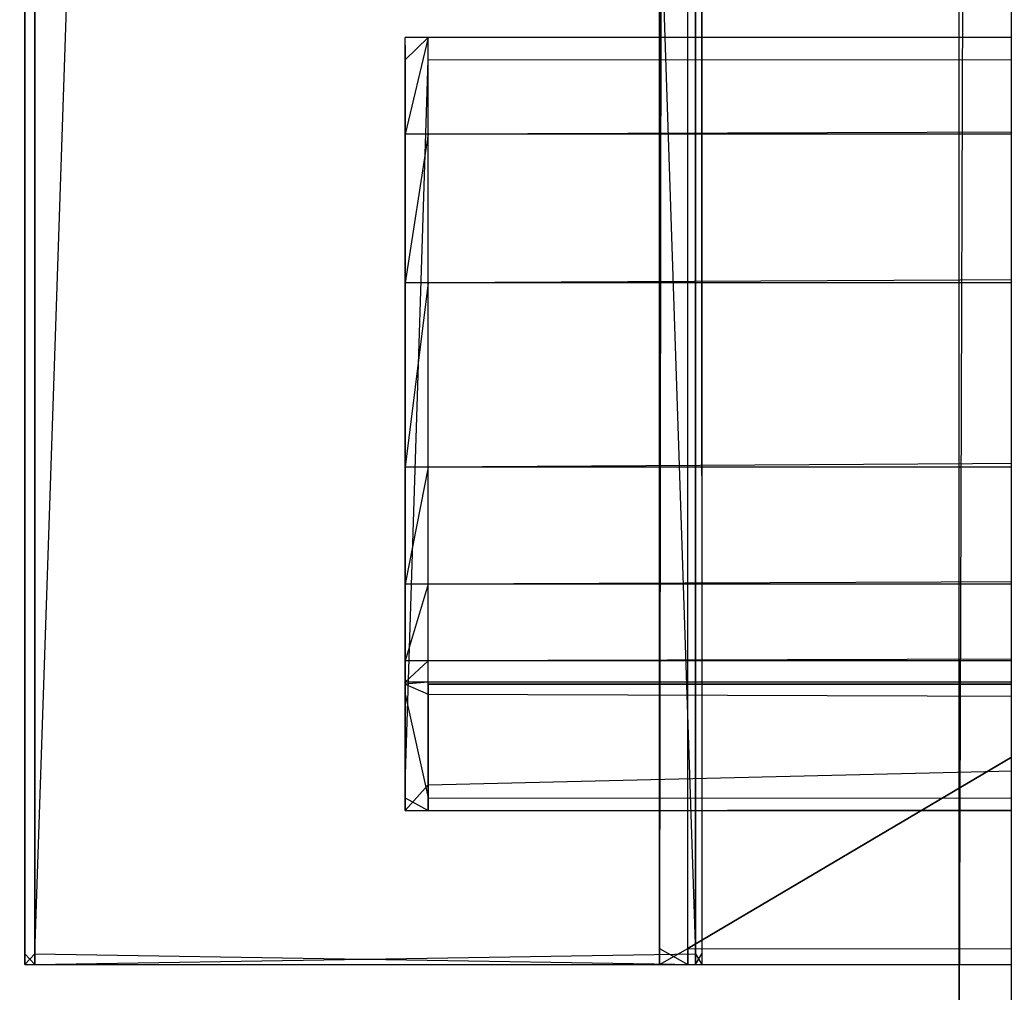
# Model space of a CAD drawing. Extents: x 0 to 1.6, y -0.5 to 0.
# Tile 20 of 181: x 0.0113 to 0.0335, y -0.4783 to -0.4563. Entities that reach past the tile are written whole.
import ezdxf

# ---------------------------------------------------------------- set-up
doc = ezdxf.new("R2010")
doc.units = 0
for name, color, linetype in [('L23_DRAWERBOXU_6___REPLACEMTFOR', 7, 'CONTINUOUS'), ('L39_ABDECKPL_0___REPLACEMTFOREM', 7, 'CONTINUOUS'), ('L43_KORPUS1_0', 7, 'CONTINUOUS'), ('L46_KORPUS1_3', 7, 'CONTINUOUS'), ('L48_KORPUS2_0___REPLACEMTFOREMP', 7, 'CONTINUOUS'), ('L52_KORPUS2_3___REPLACEMTFOREMP', 7, 'CONTINUOUS'), ('L53_KORPUS2_5___REPLACEMTFOREMP', 7, 'CONTINUOUS'), ('L6_DRAWERBOXU_6___REPLACEMTFORE', 7, 'CONTINUOUS')]:
    doc.layers.add(name, color=color, linetype=linetype)

msp = doc.modelspace()

# ---------------------------------------------------------------- linework, layer by layer
at = {"layer": 'L23_DRAWERBOXU_6___REPLACEMTFOR', "color": 250}
for points, invisible_edges in [([(0.068985, -0.481795, 0.376924), (0.0325, -0.113855, 0.376924), (0.0325, -0.481795, 0.376924), (0.068985, -0.481795, 0.376924)], 13), ([(0.0325, -0.113855, 0.376924), (0.068985, -0.481795, 0.376924), (0.068985, -0.113855, 0.376924), (0.0325, -0.113855, 0.376924)], 14), ([(0.033683, -0.113872, 0.422437), (0.0325, -0.481795, 0.376924), (0.0325, -0.113855, 0.376924), (0.033683, -0.113872, 0.422437)], 14), ([(0.0325, -0.481795, 0.376924), (0.033683, -0.113872, 0.422437), (0.033683, -0.481812, 0.422437), (0.0325, -0.481795, 0.376924)], 13)]:
    msp.add_3dface(points, dxfattribs=dict(at, invisible_edges=invisible_edges))
at = {"layer": 'L39_ABDECKPL_0___REPLACEMTFOREM', "color": 39, "invisible_edges": 15}
for points in [[(0.001665, -0.49991, 0.58701), (0.001616, -0.00109, 0.58701), (0.471779, -0.00109, 0.58701), (0.001665, -0.49991, 0.58701)], [(0.001616, -0.001093, 0.598999), (0.001665, -0.499907, 0.598999), (0.475865, -0.001093, 0.598999), (0.001616, -0.001093, 0.598999)], [(0.001665, -0.49991, 0.58701), (0.471779, -0.00109, 0.58701), (0.471779, -0.49991, 0.58701), (0.001665, -0.49991, 0.58701)], [(0.475865, -0.001093, 0.598999), (0.001665, -0.499907, 0.598999), (0.471779, -0.499907, 0.598999), (0.475865, -0.001093, 0.598999)]]:
    msp.add_3dface(points, dxfattribs=at)
at = {"layer": 'L43_KORPUS1_0', "color": 8, "invisible_edges": 15}
for points in [[(0.002909, -0.497406), (0.002912, -0.000594), (0.7, -0.497406), (0.002909, -0.497406)], [(0.002912, -0.000596, 0.00769), (0.002909, -0.497404, 0.00769), (0.7, -0.497404, 0.00769), (0.002912, -0.000596, 0.00769)], [(0.7, -0.497406), (0.002912, -0.000594), (0.7, -0.000594), (0.7, -0.497406)], [(0.002912, -0.000596, 0.00769), (0.7, -0.497404, 0.00769), (0.7, -0.000596, 0.00769), (0.002912, -0.000596, 0.00769)]]:
    msp.add_3dface(points, dxfattribs=at)
at = {"layer": 'L46_KORPUS1_3', "color": 8}
for points, invisible_edges in [([(0.011408, -0.030441, 0.007256), (0.011408, -0.477405, 0.006884), (0.011408, -0.477405, 0.007256), (0.011408, -0.030441, 0.007256)], 13), ([(0.011408, -0.477405, 0.006884), (0.011408, -0.030441, 0.007256), (0.011408, -0.030441, 0.006884), (0.011408, -0.477405, 0.006884)], 14), ([(0.011408, -0.030441, 0.590328), (0.011408, -0.477405, 0.007256), (0.011408, -0.477405, 0.590328), (0.011408, -0.030441, 0.590328)], 13), ([(0.011408, -0.477405, 0.007256), (0.011408, -0.030441, 0.590328), (0.011408, -0.030441, 0.007256), (0.011408, -0.477405, 0.007256)], 14), ([(0.011408, -0.030441, 0.590765), (0.011408, -0.477405, 0.590328), (0.011408, -0.477405, 0.590765), (0.011408, -0.030441, 0.590765)], 13), ([(0.011408, -0.477405, 0.590328), (0.011408, -0.030441, 0.590765), (0.011408, -0.030441, 0.590328), (0.011408, -0.477405, 0.590328)], 14), ([(0.011408, -0.477405, 0.007256), (0.011408, -0.477649, 0.006884), (0.011408, -0.477649, 0.007256), (0.011408, -0.477405, 0.007256)], 13), ([(0.011408, -0.477649, 0.006884), (0.011408, -0.477405, 0.007256), (0.011408, -0.477405, 0.006884), (0.011408, -0.477649, 0.006884)], 14), ([(0.011408, -0.477405, 0.590328), (0.011408, -0.477649, 0.007256), (0.011408, -0.477649, 0.590328), (0.011408, -0.477405, 0.590328)], 13), ([(0.011408, -0.477649, 0.007256), (0.011408, -0.477405, 0.590328), (0.011408, -0.477405, 0.007256), (0.011408, -0.477649, 0.007256)], 14), ([(0.011408, -0.477405, 0.590765), (0.011408, -0.477649, 0.590328), (0.011408, -0.477649, 0.590765), (0.011408, -0.477405, 0.590765)], 13), ([(0.011408, -0.477649, 0.590328), (0.011408, -0.477405, 0.590765), (0.011408, -0.477405, 0.590328), (0.011408, -0.477649, 0.590328)], 14)]:
    msp.add_3dface(points, dxfattribs=dict(at, invisible_edges=invisible_edges))
at = {"layer": 'L48_KORPUS2_0___REPLACEMTFOREMP', "color": 250}
for points, invisible_edges in [([(0.011636, -0.030441, 0.006884), (0.011408, -0.477405, 0.006884), (0.011408, -0.030441, 0.006884), (0.011636, -0.030441, 0.006884)], 13), ([(0.011408, -0.477405, 0.006884), (0.011636, -0.030441, 0.006884), (0.011636, -0.477405, 0.006884), (0.011408, -0.477405, 0.006884)], 14), ([(0.011636, -0.477405, 0.590765), (0.011408, -0.030441, 0.590765), (0.011408, -0.477405, 0.590765), (0.011636, -0.477405, 0.590765)], 13), ([(0.011408, -0.030441, 0.590765), (0.011636, -0.477405, 0.590765), (0.011636, -0.030441, 0.590765), (0.011408, -0.030441, 0.590765)], 14), ([(0.026554, -0.030441, 0.006884), (0.011636, -0.477405, 0.006884), (0.011636, -0.030441, 0.006884), (0.026554, -0.030441, 0.006884)], 13), ([(0.011636, -0.477405, 0.006884), (0.026554, -0.030441, 0.006884), (0.026554, -0.477405, 0.006884), (0.011636, -0.477405, 0.006884)], 14), ([(0.026554, -0.477405, 0.590765), (0.011636, -0.030441, 0.590765), (0.011636, -0.477405, 0.590765), (0.026554, -0.477405, 0.590765)], 13), ([(0.011636, -0.030441, 0.590765), (0.026554, -0.477405, 0.590765), (0.026554, -0.030441, 0.590765), (0.011636, -0.030441, 0.590765)], 14), ([(0.026699, -0.030441, 0.006884), (0.026554, -0.477405, 0.006884), (0.026554, -0.030441, 0.006884), (0.026699, -0.030441, 0.006884)], 13), ([(0.026554, -0.477405, 0.006884), (0.026699, -0.030441, 0.006884), (0.026699, -0.477405, 0.006884), (0.026554, -0.477405, 0.006884)], 14), ([(0.026699, -0.477405, 0.590765), (0.026554, -0.030441, 0.590765), (0.026554, -0.477405, 0.590765), (0.026699, -0.477405, 0.590765)], 13), ([(0.026554, -0.030441, 0.590765), (0.026699, -0.477405, 0.590765), (0.026699, -0.030441, 0.590765), (0.026554, -0.030441, 0.590765)], 14), ([(0.026699, -0.477405, 0.006884), (0.026699, -0.030441, 0.007256), (0.026699, -0.477405, 0.007256), (0.026699, -0.477405, 0.006884)], 13), ([(0.026699, -0.030441, 0.007256), (0.026699, -0.477405, 0.006884), (0.026699, -0.030441, 0.006884), (0.026699, -0.030441, 0.007256)], 14), ([(0.026699, -0.477405, 0.007256), (0.026699, -0.030441, 0.590328), (0.026699, -0.477405, 0.590328), (0.026699, -0.477405, 0.007256)], 13), ([(0.026699, -0.030441, 0.590328), (0.026699, -0.477405, 0.007256), (0.026699, -0.030441, 0.007256), (0.026699, -0.030441, 0.590328)], 14), ([(0.026699, -0.477405, 0.590328), (0.026699, -0.030441, 0.590765), (0.026699, -0.477405, 0.590765), (0.026699, -0.477405, 0.590328)], 13), ([(0.026699, -0.030441, 0.590765), (0.026699, -0.477405, 0.590328), (0.026699, -0.030441, 0.590328), (0.026699, -0.030441, 0.590765)], 14), ([(0.011636, -0.477405, 0.006884), (0.011408, -0.477649, 0.006884), (0.011408, -0.477405, 0.006884), (0.011636, -0.477405, 0.006884)], 13), ([(0.011408, -0.477649, 0.006884), (0.011636, -0.477405, 0.006884), (0.011636, -0.477649, 0.006884), (0.011408, -0.477649, 0.006884)], 14), ([(0.011636, -0.477649, 0.590765), (0.011408, -0.477405, 0.590765), (0.011408, -0.477649, 0.590765), (0.011636, -0.477649, 0.590765)], 13), ([(0.011408, -0.477405, 0.590765), (0.011636, -0.477649, 0.590765), (0.011636, -0.477405, 0.590765), (0.011408, -0.477405, 0.590765)], 14), ([(0.026554, -0.477405, 0.006884), (0.011636, -0.477649, 0.006884), (0.011636, -0.477405, 0.006884), (0.026554, -0.477405, 0.006884)], 13), ([(0.011636, -0.477649, 0.006884), (0.026554, -0.477405, 0.006884), (0.026554, -0.477649, 0.006884), (0.011636, -0.477649, 0.006884)], 14), ([(0.026554, -0.477649, 0.590765), (0.011636, -0.477405, 0.590765), (0.011636, -0.477649, 0.590765), (0.026554, -0.477649, 0.590765)], 13), ([(0.011636, -0.477405, 0.590765), (0.026554, -0.477649, 0.590765), (0.026554, -0.477405, 0.590765), (0.011636, -0.477405, 0.590765)], 14), ([(0.026699, -0.477405, 0.006884), (0.026554, -0.477649, 0.006884), (0.026554, -0.477405, 0.006884), (0.026699, -0.477405, 0.006884)], 13), ([(0.026554, -0.477649, 0.006884), (0.026699, -0.477405, 0.006884), (0.026699, -0.477649, 0.006884), (0.026554, -0.477649, 0.006884)], 14), ([(0.026699, -0.477649, 0.590765), (0.026554, -0.477405, 0.590765), (0.026554, -0.477649, 0.590765), (0.026699, -0.477649, 0.590765)], 13), ([(0.026554, -0.477405, 0.590765), (0.026699, -0.477649, 0.590765), (0.026699, -0.477405, 0.590765), (0.026554, -0.477405, 0.590765)], 14), ([(0.026699, -0.477649, 0.006884), (0.026699, -0.477405, 0.007256), (0.026699, -0.477649, 0.007256), (0.026699, -0.477649, 0.006884)], 13), ([(0.026699, -0.477405, 0.007256), (0.026699, -0.477649, 0.006884), (0.026699, -0.477405, 0.006884), (0.026699, -0.477405, 0.007256)], 14), ([(0.026699, -0.477649, 0.007256), (0.026699, -0.477405, 0.590328), (0.026699, -0.477649, 0.590328), (0.026699, -0.477649, 0.007256)], 13), ([(0.026699, -0.477405, 0.590328), (0.026699, -0.477649, 0.007256), (0.026699, -0.477405, 0.007256), (0.026699, -0.477405, 0.590328)], 14), ([(0.026699, -0.477649, 0.590328), (0.026699, -0.477405, 0.590765), (0.026699, -0.477649, 0.590765), (0.026699, -0.477649, 0.590328)], 13), ([(0.026699, -0.477405, 0.590765), (0.026699, -0.477649, 0.590328), (0.026699, -0.477405, 0.590328), (0.026699, -0.477405, 0.590765)], 14), ([(0.011636, -0.477649, 0.007256), (0.011408, -0.477649, 0.006884), (0.011636, -0.477649, 0.006884), (0.011636, -0.477649, 0.007256)], 13), ([(0.011408, -0.477649, 0.006884), (0.011636, -0.477649, 0.007256), (0.011408, -0.477649, 0.007256), (0.011408, -0.477649, 0.006884)], 14), ([(0.011636, -0.477649, 0.590328), (0.011408, -0.477649, 0.007256), (0.011636, -0.477649, 0.007256), (0.011636, -0.477649, 0.590328)], 13), ([(0.011408, -0.477649, 0.007256), (0.011636, -0.477649, 0.590328), (0.011408, -0.477649, 0.590328), (0.011408, -0.477649, 0.007256)], 14), ([(0.011636, -0.477649, 0.590765), (0.011408, -0.477649, 0.590328), (0.011636, -0.477649, 0.590328), (0.011636, -0.477649, 0.590765)], 13), ([(0.011408, -0.477649, 0.590328), (0.011636, -0.477649, 0.590765), (0.011408, -0.477649, 0.590765), (0.011408, -0.477649, 0.590328)], 14), ([(0.026554, -0.477649, 0.007256), (0.011636, -0.477649, 0.006884), (0.026554, -0.477649, 0.006884), (0.026554, -0.477649, 0.007256)], 13), ([(0.011636, -0.477649, 0.006884), (0.026554, -0.477649, 0.007256), (0.011636, -0.477649, 0.007256), (0.011636, -0.477649, 0.006884)], 14), ([(0.026554, -0.477649, 0.590328), (0.011636, -0.477649, 0.007256), (0.026554, -0.477649, 0.007256), (0.026554, -0.477649, 0.590328)], 13), ([(0.011636, -0.477649, 0.007256), (0.026554, -0.477649, 0.590328), (0.011636, -0.477649, 0.590328), (0.011636, -0.477649, 0.007256)], 14), ([(0.026554, -0.477649, 0.590765), (0.011636, -0.477649, 0.590328), (0.026554, -0.477649, 0.590328), (0.026554, -0.477649, 0.590765)], 13), ([(0.011636, -0.477649, 0.590328), (0.026554, -0.477649, 0.590765), (0.011636, -0.477649, 0.590765), (0.011636, -0.477649, 0.590328)], 14), ([(0.026699, -0.477649, 0.007256), (0.026554, -0.477649, 0.006884), (0.026699, -0.477649, 0.006884), (0.026699, -0.477649, 0.007256)], 13), ([(0.026554, -0.477649, 0.006884), (0.026699, -0.477649, 0.007256), (0.026554, -0.477649, 0.007256), (0.026554, -0.477649, 0.006884)], 14), ([(0.026699, -0.477649, 0.590328), (0.026554, -0.477649, 0.007256), (0.026699, -0.477649, 0.007256), (0.026699, -0.477649, 0.590328)], 13), ([(0.026554, -0.477649, 0.007256), (0.026699, -0.477649, 0.590328), (0.026554, -0.477649, 0.590328), (0.026554, -0.477649, 0.007256)], 14), ([(0.026699, -0.477649, 0.590765), (0.026554, -0.477649, 0.590328), (0.026699, -0.477649, 0.590328), (0.026699, -0.477649, 0.590765)], 13), ([(0.026554, -0.477649, 0.590328), (0.026699, -0.477649, 0.590765), (0.026554, -0.477649, 0.590765), (0.026554, -0.477649, 0.590328)], 14)]:
    msp.add_3dface(points, dxfattribs=dict(at, invisible_edges=invisible_edges))
at = {"layer": 'L52_KORPUS2_3___REPLACEMTFOREMP', "color": 250}
for points, invisible_edges in [([(0.02, -0.456714, 0.520114), (0.02, -0.456893, 0.473584), (0.02, -0.456893, 0.520114), (0.02, -0.456714, 0.520114)], 13), ([(0.02, -0.456893, 0.473584), (0.02, -0.456714, 0.520114), (0.02, -0.456714, 0.473584), (0.02, -0.456893, 0.473584)], 14), ([(0.02, -0.457221, 0.472817), (0.02, -0.456893, 0.472996), (0.02, -0.456714, 0.472817), (0.02, -0.457221, 0.472817)], 14), ([(0.02, -0.456714, 0.524414), (0.02, -0.456893, 0.520114), (0.02, -0.456893, 0.524362), (0.02, -0.456714, 0.524414)], 13), ([(0.02, -0.456893, 0.520114), (0.02, -0.456714, 0.524414), (0.02, -0.456714, 0.520114), (0.02, -0.456893, 0.520114)], 14), ([(0.02, -0.456893, 0.524362), (0.02, -0.458901, 0.527803), (0.02, -0.456714, 0.524414), (0.02, -0.456893, 0.524362)], 14), ([(0.02, -0.456714, 0.473584), (0.02, -0.456893, 0.472996), (0.02, -0.456893, 0.473584), (0.02, -0.456714, 0.473584)], 13), ([(0.02, -0.456893, 0.472996), (0.02, -0.456714, 0.473584), (0.02, -0.456714, 0.472817), (0.02, -0.456893, 0.472996)], 14), ([(0.02, -0.456714, 0.473584), (0.02052, -0.456714, 0.472817), (0.02, -0.456714, 0.472817), (0.02, -0.456714, 0.473584)], 13), ([(0.02052, -0.456714, 0.472817), (0.02, -0.456714, 0.473584), (0.02052, -0.456714, 0.473584), (0.02052, -0.456714, 0.472817)], 14), ([(0.02052, -0.456714, 0.472817), (0.02, -0.457221, 0.472817), (0.02, -0.456714, 0.472817), (0.02052, -0.456714, 0.472817)], 13), ([(0.02, -0.457221, 0.472817), (0.02052, -0.456714, 0.472817), (0.02052, -0.457221, 0.472817), (0.02, -0.457221, 0.472817)], 14), ([(0.02, -0.456714, 0.524414), (0.02052, -0.456714, 0.520114), (0.02, -0.456714, 0.520114), (0.02, -0.456714, 0.524414)], 13), ([(0.02052, -0.456714, 0.520114), (0.02, -0.456714, 0.524414), (0.02052, -0.456714, 0.524414), (0.02052, -0.456714, 0.520114)], 14), ([(0.02, -0.456714, 0.520114), (0.02052, -0.456714, 0.473584), (0.02, -0.456714, 0.473584), (0.02, -0.456714, 0.520114)], 13), ([(0.02052, -0.456714, 0.473584), (0.02, -0.456714, 0.520114), (0.02052, -0.456714, 0.520114), (0.02052, -0.456714, 0.473584)], 14), ([(0.02, -0.458901, 0.527803), (0.02052, -0.456714, 0.524414), (0.02, -0.456714, 0.524414), (0.02, -0.458901, 0.527803)], 13), ([(0.02052, -0.456714, 0.524414), (0.02, -0.458901, 0.527803), (0.02052, -0.458901, 0.527803), (0.02052, -0.456714, 0.524414)], 14), ([(0.02052, -0.456714, 0.473584), (0.7, -0.456714, 0.472817), (0.02052, -0.456714, 0.472817), (0.02052, -0.456714, 0.473584)], 13), ([(0.7, -0.456714, 0.472817), (0.02052, -0.456714, 0.473584), (0.7, -0.456714, 0.473584), (0.7, -0.456714, 0.472817)], 14), ([(0.7, -0.456714, 0.472817), (0.02052, -0.457221, 0.472817), (0.02052, -0.456714, 0.472817), (0.7, -0.456714, 0.472817)], 13), ([(0.02052, -0.457221, 0.472817), (0.7, -0.456714, 0.472817), (0.7, -0.457221, 0.472817), (0.02052, -0.457221, 0.472817)], 14), ([(0.02052, -0.458901, 0.527803), (0.7, -0.456714, 0.524414), (0.02052, -0.456714, 0.524414), (0.02052, -0.458901, 0.527803)], 13), ([(0.7, -0.456714, 0.524414), (0.02052, -0.458901, 0.527803), (0.7, -0.458901, 0.527803), (0.7, -0.456714, 0.524414)], 14), ([(0.02052, -0.456714, 0.520114), (0.7, -0.456714, 0.473584), (0.02052, -0.456714, 0.473584), (0.02052, -0.456714, 0.520114)], 13), ([(0.7, -0.456714, 0.473584), (0.02052, -0.456714, 0.520114), (0.7, -0.456714, 0.520114), (0.7, -0.456714, 0.473584)], 14), ([(0.02052, -0.456714, 0.524414), (0.7, -0.456714, 0.520114), (0.02052, -0.456714, 0.520114), (0.02052, -0.456714, 0.524414)], 13), ([(0.7, -0.456714, 0.520114), (0.02052, -0.456714, 0.524414), (0.7, -0.456714, 0.524414), (0.7, -0.456714, 0.520114)], 14), ([(0.02, -0.456893, 0.472996), (0.02, -0.457221, 0.472817), (0.02, -0.457221, 0.472996), (0.02, -0.456893, 0.472996)], 13), ([(0.02, -0.458901, 0.527803), (0.02, -0.456893, 0.524362), (0.02, -0.459051, 0.527706), (0.02, -0.458901, 0.527803)], 13), ([(0.02, -0.457221, 0.472996), (0.02, -0.459051, 0.527706), (0.02, -0.456893, 0.524362), (0.02, -0.457221, 0.472996)], 15), ([(0.02, -0.457221, 0.472996), (0.02, -0.456893, 0.524362), (0.02, -0.456893, 0.520114), (0.02, -0.457221, 0.472996)], 15), ([(0.02, -0.457221, 0.472996), (0.02, -0.456893, 0.520114), (0.02, -0.456893, 0.473584), (0.02, -0.457221, 0.472996)], 15), ([(0.02, -0.457221, 0.472996), (0.02, -0.456893, 0.473584), (0.02, -0.456893, 0.472996), (0.02, -0.457221, 0.472996)], 15), ([(0.02, -0.457221, 0.472996), (0.02, -0.473592, 0.472817), (0.02, -0.473592, 0.472996), (0.02, -0.457221, 0.472996)], 13), ([(0.02, -0.473592, 0.472817), (0.02, -0.457221, 0.472996), (0.02, -0.457221, 0.472817), (0.02, -0.473592, 0.472817)], 14), ([(0.02052, -0.457221, 0.472817), (0.02, -0.473592, 0.472817), (0.02, -0.457221, 0.472817), (0.02052, -0.457221, 0.472817)], 13), ([(0.02, -0.473592, 0.472817), (0.02052, -0.457221, 0.472817), (0.02052, -0.473592, 0.472817), (0.02, -0.473592, 0.472817)], 14), ([(0.02, -0.473592, 0.472996), (0.02, -0.469235, 0.553751), (0.02, -0.457221, 0.472996), (0.02, -0.473592, 0.472996)], 10), ([(0.02, -0.457221, 0.472996), (0.02, -0.469235, 0.553751), (0.02, -0.466592, 0.542067), (0.02, -0.457221, 0.472996)], 13), ([(0.02, -0.457221, 0.472996), (0.02, -0.466592, 0.542067), (0.02, -0.462415, 0.532918), (0.02, -0.457221, 0.472996)], 14), ([(0.02, -0.457221, 0.472996), (0.02, -0.462415, 0.532918), (0.02, -0.459051, 0.527706), (0.02, -0.457221, 0.472996)], 15), ([(0.7, -0.457221, 0.472817), (0.02052, -0.473592, 0.472817), (0.02052, -0.457221, 0.472817), (0.7, -0.457221, 0.472817)], 13), ([(0.02052, -0.473592, 0.472817), (0.7, -0.457221, 0.472817), (0.7, -0.473592, 0.472817), (0.02052, -0.473592, 0.472817)], 14), ([(0.02, -0.459051, 0.527706), (0.02, -0.462258, 0.533003), (0.02, -0.458901, 0.527803), (0.02, -0.459051, 0.527706)], 14), ([(0.02, -0.462258, 0.533003), (0.02052, -0.458901, 0.527803), (0.02, -0.458901, 0.527803), (0.02, -0.462258, 0.533003)], 13), ([(0.02052, -0.458901, 0.527803), (0.02, -0.462258, 0.533003), (0.02052, -0.462258, 0.533003), (0.02052, -0.458901, 0.527803)], 14), ([(0.02052, -0.462258, 0.533003), (0.7, -0.458901, 0.527803), (0.02052, -0.458901, 0.527803), (0.02052, -0.462258, 0.533003)], 13), ([(0.7, -0.458901, 0.527803), (0.02052, -0.462258, 0.533003), (0.7, -0.462258, 0.533003), (0.7, -0.458901, 0.527803)], 14), ([(0.02, -0.462258, 0.533003), (0.02, -0.459051, 0.527706), (0.02, -0.462415, 0.532918), (0.02, -0.462258, 0.533003)], 13), ([(0.02, -0.462415, 0.532918), (0.02, -0.466422, 0.542125), (0.02, -0.462258, 0.533003), (0.02, -0.462415, 0.532918)], 14), ([(0.02, -0.466422, 0.542125), (0.02052, -0.462258, 0.533003), (0.02, -0.462258, 0.533003), (0.02, -0.466422, 0.542125)], 13), ([(0.02052, -0.462258, 0.533003), (0.02, -0.466422, 0.542125), (0.02052, -0.466422, 0.542125), (0.02052, -0.462258, 0.533003)], 14), ([(0.02052, -0.466422, 0.542125), (0.7, -0.462258, 0.533003), (0.02052, -0.462258, 0.533003), (0.02052, -0.466422, 0.542125)], 13), ([(0.7, -0.462258, 0.533003), (0.02052, -0.466422, 0.542125), (0.7, -0.466422, 0.542125), (0.7, -0.462258, 0.533003)], 14), ([(0.02, -0.466422, 0.542125), (0.02, -0.462415, 0.532918), (0.02, -0.466592, 0.542067), (0.02, -0.466422, 0.542125)], 13), ([(0.02, -0.466592, 0.542067), (0.02, -0.469059, 0.553783), (0.02, -0.466422, 0.542125), (0.02, -0.466592, 0.542067)], 14), ([(0.02, -0.469059, 0.553783), (0.02052, -0.466422, 0.542125), (0.02, -0.466422, 0.542125), (0.02, -0.469059, 0.553783)], 13), ([(0.02052, -0.466422, 0.542125), (0.02, -0.469059, 0.553783), (0.02052, -0.469059, 0.553783), (0.02052, -0.466422, 0.542125)], 14), ([(0.02052, -0.469059, 0.553783), (0.7, -0.466422, 0.542125), (0.02052, -0.466422, 0.542125), (0.02052, -0.469059, 0.553783)], 13), ([(0.7, -0.466422, 0.542125), (0.02052, -0.469059, 0.553783), (0.7, -0.469059, 0.553783), (0.7, -0.466422, 0.542125)], 14), ([(0.02, -0.469059, 0.553783), (0.02, -0.466592, 0.542067), (0.02, -0.469235, 0.553751), (0.02, -0.469059, 0.553783)], 13), ([(0.02, -0.469235, 0.553751), (0.02, -0.47079, 0.565518), (0.02, -0.469059, 0.553783), (0.02, -0.469235, 0.553751)], 14), ([(0.02, -0.47079, 0.565518), (0.02052, -0.469059, 0.553783), (0.02, -0.469059, 0.553783), (0.02, -0.47079, 0.565518)], 13), ([(0.02052, -0.469059, 0.553783), (0.02, -0.47079, 0.565518), (0.02052, -0.47079, 0.565518), (0.02052, -0.469059, 0.553783)], 14), ([(0.02052, -0.47079, 0.565518), (0.7, -0.469059, 0.553783), (0.02052, -0.469059, 0.553783), (0.02052, -0.47079, 0.565518)], 13), ([(0.7, -0.469059, 0.553783), (0.02052, -0.47079, 0.565518), (0.7, -0.47079, 0.565518), (0.7, -0.469059, 0.553783)], 14), ([(0.02, -0.47079, 0.565518), (0.02, -0.469235, 0.553751), (0.02, -0.470968, 0.5655), (0.02, -0.47079, 0.565518)], 13), ([(0.02, -0.473592, 0.472996), (0.02, -0.470968, 0.5655), (0.02, -0.469235, 0.553751), (0.02, -0.473592, 0.472996)], 13), ([(0.02, -0.470968, 0.5655), (0.02, -0.471275, 0.57516), (0.02, -0.47079, 0.565518), (0.02, -0.470968, 0.5655)], 14), ([(0.02, -0.471275, 0.57516), (0.02052, -0.47079, 0.565518), (0.02, -0.47079, 0.565518), (0.02, -0.471275, 0.57516)], 13), ([(0.02052, -0.47079, 0.565518), (0.02, -0.471275, 0.57516), (0.02052, -0.471275, 0.57516), (0.02052, -0.47079, 0.565518)], 14), ([(0.02052, -0.471275, 0.57516), (0.7, -0.47079, 0.565518), (0.02052, -0.47079, 0.565518), (0.02052, -0.471275, 0.57516)], 13), ([(0.7, -0.47079, 0.565518), (0.02052, -0.471275, 0.57516), (0.7, -0.471275, 0.57516), (0.7, -0.47079, 0.565518)], 14), ([(0.02, -0.471275, 0.57516), (0.02, -0.470968, 0.5655), (0.02, -0.471453, 0.575151), (0.02, -0.471275, 0.57516)], 13), ([(0.02, -0.473592, 0.472996), (0.02, -0.4717, 0.575833), (0.02, -0.470968, 0.5655), (0.02, -0.473592, 0.472996)], 10), ([(0.02, -0.470968, 0.5655), (0.02, -0.4717, 0.575833), (0.02, -0.471453, 0.575151), (0.02, -0.470968, 0.5655)], 13), ([(0.02, -0.471453, 0.575151), (0.02, -0.471317, 0.576011), (0.02, -0.471275, 0.57516), (0.02, -0.471453, 0.575151)], 14), ([(0.02, -0.471317, 0.576011), (0.02052, -0.471275, 0.57516), (0.02, -0.471275, 0.57516), (0.02, -0.471317, 0.576011)], 13), ([(0.02052, -0.471275, 0.57516), (0.02, -0.471317, 0.576011), (0.02052, -0.471317, 0.576011), (0.02052, -0.471275, 0.57516)], 14), ([(0.02, -0.471317, 0.576011), (0.02, -0.471453, 0.575151), (0.02, -0.471487, 0.575833), (0.02, -0.471317, 0.576011)], 13), ([(0.02, -0.471487, 0.575833), (0.02, -0.471542, 0.576011), (0.02, -0.471317, 0.576011), (0.02, -0.471487, 0.575833)], 14), ([(0.02052, -0.471542, 0.576011), (0.02, -0.471317, 0.576011), (0.02, -0.471542, 0.576011), (0.02052, -0.471542, 0.576011)], 13), ([(0.02, -0.471317, 0.576011), (0.02052, -0.471542, 0.576011), (0.02052, -0.471317, 0.576011), (0.02, -0.471317, 0.576011)], 14), ([(0.02052, -0.471317, 0.576011), (0.7, -0.471275, 0.57516), (0.02052, -0.471275, 0.57516), (0.02052, -0.471317, 0.576011)], 13), ([(0.7, -0.471275, 0.57516), (0.02052, -0.471317, 0.576011), (0.7, -0.471317, 0.576011), (0.7, -0.471275, 0.57516)], 14), ([(0.7, -0.471542, 0.576011), (0.02052, -0.471317, 0.576011), (0.02052, -0.471542, 0.576011), (0.7, -0.471542, 0.576011)], 13), ([(0.02052, -0.471317, 0.576011), (0.7, -0.471542, 0.576011), (0.7, -0.471317, 0.576011), (0.02052, -0.471317, 0.576011)], 14), ([(0.02, -0.471453, 0.575151), (0.02, -0.4717, 0.575833), (0.02, -0.471487, 0.575833), (0.02, -0.471453, 0.575151)], 10), ([(0.02, -0.471542, 0.576011), (0.02, -0.471487, 0.575833), (0.02, -0.4717, 0.575833), (0.02, -0.471542, 0.576011)], 13), ([(0.02, -0.471542, 0.576011), (0.02, -0.473886, 0.575833), (0.02, -0.473886, 0.576011), (0.02, -0.471542, 0.576011)], 13), ([(0.02, -0.473886, 0.575833), (0.02, -0.471542, 0.576011), (0.02, -0.4717, 0.575833), (0.02, -0.473886, 0.575833)], 14), ([(0.02052, -0.473886, 0.576011), (0.02, -0.471542, 0.576011), (0.02, -0.473886, 0.576011), (0.02052, -0.473886, 0.576011)], 13), ([(0.02, -0.471542, 0.576011), (0.02052, -0.473886, 0.576011), (0.02052, -0.471542, 0.576011), (0.02, -0.471542, 0.576011)], 14), ([(0.7, -0.473886, 0.576011), (0.02052, -0.471542, 0.576011), (0.02052, -0.473886, 0.576011), (0.7, -0.473886, 0.576011)], 13), ([(0.02052, -0.471542, 0.576011), (0.7, -0.473886, 0.576011), (0.7, -0.471542, 0.576011), (0.02052, -0.471542, 0.576011)], 14), ([(0.02, -0.473592, 0.472996), (0.02, -0.473886, 0.575833), (0.02, -0.4717, 0.575833), (0.02, -0.473592, 0.472996)], 13), ([(0.02, -0.473992, 0.472996), (0.02, -0.473592, 0.472817), (0.02, -0.47417, 0.472817), (0.02, -0.473992, 0.472996)], 13), ([(0.02, -0.473592, 0.472817), (0.02, -0.473992, 0.472996), (0.02, -0.473592, 0.472996), (0.02, -0.473592, 0.472817)], 14), ([(0.02052, -0.473592, 0.472817), (0.02, -0.47417, 0.472817), (0.02, -0.473592, 0.472817), (0.02052, -0.473592, 0.472817)], 13), ([(0.02, -0.47417, 0.472817), (0.02052, -0.473592, 0.472817), (0.02052, -0.47417, 0.472817), (0.02, -0.47417, 0.472817)], 14), ([(0.02, -0.473992, 0.472996), (0.02, -0.473886, 0.575833), (0.02, -0.473592, 0.472996), (0.02, -0.473992, 0.472996)], 10), ([(0.7, -0.473592, 0.472817), (0.02052, -0.47417, 0.472817), (0.02052, -0.473592, 0.472817), (0.7, -0.473592, 0.472817)], 13), ([(0.02052, -0.47417, 0.472817), (0.7, -0.473592, 0.472817), (0.7, -0.47417, 0.472817), (0.02052, -0.47417, 0.472817)], 14), ([(0.02, -0.473886, 0.576011), (0.02, -0.473992, 0.575833), (0.02, -0.47417, 0.576011), (0.02, -0.473886, 0.576011)], 13), ([(0.02, -0.473992, 0.575833), (0.02, -0.473886, 0.576011), (0.02, -0.473886, 0.575833), (0.02, -0.473992, 0.575833)], 14), ([(0.02, -0.473886, 0.575833), (0.02, -0.473992, 0.575409), (0.02, -0.473992, 0.575833), (0.02, -0.473886, 0.575833)], 13), ([(0.02, -0.473992, 0.575409), (0.02, -0.473886, 0.575833), (0.02, -0.473992, 0.47378), (0.02, -0.473992, 0.575409)], 10), ([(0.02, -0.473992, 0.47378), (0.02, -0.473886, 0.575833), (0.02, -0.473992, 0.472996), (0.02, -0.473992, 0.47378)], 13), ([(0.02052, -0.47417, 0.576011), (0.02, -0.473886, 0.576011), (0.02, -0.47417, 0.576011), (0.02052, -0.47417, 0.576011)], 13), ([(0.02, -0.473886, 0.576011), (0.02052, -0.47417, 0.576011), (0.02052, -0.473886, 0.576011), (0.02, -0.473886, 0.576011)], 14), ([(0.02, -0.473992, 0.47378), (0.02, -0.47417, 0.472817), (0.02, -0.47417, 0.47378), (0.02, -0.473992, 0.47378)], 13), ([(0.02, -0.47417, 0.472817), (0.02, -0.473992, 0.47378), (0.02, -0.473992, 0.472996), (0.02, -0.47417, 0.472817)], 14), ([(0.02, -0.473992, 0.575409), (0.02, -0.47417, 0.47378), (0.02, -0.47417, 0.575409), (0.02, -0.473992, 0.575409)], 13), ([(0.02, -0.47417, 0.47378), (0.02, -0.473992, 0.575409), (0.02, -0.473992, 0.47378), (0.02, -0.47417, 0.47378)], 14), ([(0.02, -0.473992, 0.575833), (0.02, -0.47417, 0.575409), (0.02, -0.47417, 0.576011), (0.02, -0.473992, 0.575833)], 13), ([(0.02, -0.47417, 0.575409), (0.02, -0.473992, 0.575833), (0.02, -0.473992, 0.575409), (0.02, -0.47417, 0.575409)], 14), ([(0.7, -0.47417, 0.576011), (0.02052, -0.473886, 0.576011), (0.02052, -0.47417, 0.576011), (0.7, -0.47417, 0.576011)], 13), ([(0.02052, -0.473886, 0.576011), (0.7, -0.47417, 0.576011), (0.7, -0.473886, 0.576011), (0.02052, -0.473886, 0.576011)], 14), ([(0.02052, -0.47417, 0.47378), (0.02, -0.47417, 0.472817), (0.02052, -0.47417, 0.472817), (0.02052, -0.47417, 0.47378)], 13), ([(0.02, -0.47417, 0.472817), (0.02052, -0.47417, 0.47378), (0.02, -0.47417, 0.47378), (0.02, -0.47417, 0.472817)], 14), ([(0.02052, -0.47417, 0.575409), (0.02, -0.47417, 0.47378), (0.02052, -0.47417, 0.47378), (0.02052, -0.47417, 0.575409)], 13), ([(0.02, -0.47417, 0.47378), (0.02052, -0.47417, 0.575409), (0.02, -0.47417, 0.575409), (0.02, -0.47417, 0.47378)], 14), ([(0.02052, -0.47417, 0.576011), (0.02, -0.47417, 0.575409), (0.02052, -0.47417, 0.575409), (0.02052, -0.47417, 0.576011)], 13), ([(0.02, -0.47417, 0.575409), (0.02052, -0.47417, 0.576011), (0.02, -0.47417, 0.576011), (0.02, -0.47417, 0.575409)], 14), ([(0.7, -0.47417, 0.472817), (0.02052, -0.47417, 0.47378), (0.02052, -0.47417, 0.472817), (0.7, -0.47417, 0.472817)], 13), ([(0.02052, -0.47417, 0.47378), (0.7, -0.47417, 0.472817), (0.7, -0.47417, 0.47378), (0.02052, -0.47417, 0.47378)], 14), ([(0.7, -0.47417, 0.47378), (0.02052, -0.47417, 0.575409), (0.02052, -0.47417, 0.47378), (0.7, -0.47417, 0.47378)], 13), ([(0.02052, -0.47417, 0.575409), (0.7, -0.47417, 0.47378), (0.7, -0.47417, 0.575409), (0.02052, -0.47417, 0.575409)], 14), ([(0.7, -0.47417, 0.575409), (0.02052, -0.47417, 0.576011), (0.02052, -0.47417, 0.575409), (0.7, -0.47417, 0.575409)], 13), ([(0.02052, -0.47417, 0.576011), (0.7, -0.47417, 0.575409), (0.7, -0.47417, 0.576011), (0.02052, -0.47417, 0.576011)], 14)]:
    msp.add_3dface(points, dxfattribs=dict(at, invisible_edges=invisible_edges))
at = {"layer": 'L53_KORPUS2_5___REPLACEMTFOREMP', "color": 250}
for points, invisible_edges in [([(0.025741, -0.068445, 0.024322), (0.025741, -0.477287, 0.023923), (0.025741, -0.477287, 0.024322), (0.025741, -0.068445, 0.024322)], 13), ([(0.025741, -0.477287, 0.023923), (0.025741, -0.068445, 0.024322), (0.025741, -0.068445, 0.023923), (0.025741, -0.477287, 0.023923)], 14), ([(0.025741, -0.477287, 0.023923), (0.025741, -0.068445, 0.00749), (0.025741, -0.477287, 0.00749), (0.025741, -0.477287, 0.023923)], 13), ([(0.025741, -0.068445, 0.00749), (0.025741, -0.477287, 0.023923), (0.025741, -0.068445, 0.023923), (0.025741, -0.068445, 0.00749)], 14), ([(0.025741, -0.068445, 0.00749), (0.025741, -0.477287, 0.006866), (0.025741, -0.477287, 0.00749), (0.025741, -0.068445, 0.00749)], 13), ([(0.025741, -0.477287, 0.006866), (0.025741, -0.068445, 0.00749), (0.025741, -0.068445, 0.006866), (0.025741, -0.477287, 0.006866)], 14), ([(0.025741, -0.477287, 0.024322), (0.026383, -0.068445, 0.024322), (0.025741, -0.068445, 0.024322), (0.025741, -0.477287, 0.024322)], 13), ([(0.026383, -0.068445, 0.024322), (0.025741, -0.477287, 0.024322), (0.026383, -0.477287, 0.024322), (0.026383, -0.068445, 0.024322)], 14), ([(0.026383, -0.068445, 0.006866), (0.025741, -0.477287, 0.006866), (0.025741, -0.068445, 0.006866), (0.026383, -0.068445, 0.006866)], 13), ([(0.025741, -0.477287, 0.006866), (0.026383, -0.068445, 0.006866), (0.026383, -0.477287, 0.006866), (0.025741, -0.477287, 0.006866)], 14), ([(0.717741, -0.068445, 0.006866), (0.026383, -0.477287, 0.006866), (0.026383, -0.068445, 0.006866), (0.717741, -0.068445, 0.006866)], 13), ([(0.026383, -0.477287, 0.006866), (0.717741, -0.068445, 0.006866), (0.717741, -0.477287, 0.006866), (0.026383, -0.477287, 0.006866)], 14), ([(0.026383, -0.477287, 0.024322), (0.717741, -0.068445, 0.024322), (0.026383, -0.068445, 0.024322), (0.026383, -0.477287, 0.024322)], 13), ([(0.717741, -0.068445, 0.024322), (0.026383, -0.477287, 0.024322), (0.717741, -0.477287, 0.024322), (0.717741, -0.068445, 0.024322)], 14), ([(0.025741, -0.477287, 0.024322), (0.025741, -0.477649, 0.023923), (0.025741, -0.477649, 0.024322), (0.025741, -0.477287, 0.024322)], 13), ([(0.025741, -0.477649, 0.023923), (0.025741, -0.477287, 0.024322), (0.025741, -0.477287, 0.023923), (0.025741, -0.477649, 0.023923)], 14), ([(0.025741, -0.477649, 0.023923), (0.025741, -0.477287, 0.00749), (0.025741, -0.477649, 0.00749), (0.025741, -0.477649, 0.023923)], 13), ([(0.025741, -0.477287, 0.00749), (0.025741, -0.477649, 0.023923), (0.025741, -0.477287, 0.023923), (0.025741, -0.477287, 0.00749)], 14), ([(0.026383, -0.477287, 0.006866), (0.025741, -0.477649, 0.006866), (0.025741, -0.477287, 0.006866), (0.026383, -0.477287, 0.006866)], 13), ([(0.025741, -0.477649, 0.006866), (0.026383, -0.477287, 0.006866), (0.026383, -0.477649, 0.006866), (0.025741, -0.477649, 0.006866)], 14), ([(0.026383, -0.477649, 0.024322), (0.025741, -0.477287, 0.024322), (0.025741, -0.477649, 0.024322), (0.026383, -0.477649, 0.024322)], 13), ([(0.025741, -0.477287, 0.024322), (0.026383, -0.477649, 0.024322), (0.026383, -0.477287, 0.024322), (0.025741, -0.477287, 0.024322)], 14), ([(0.025741, -0.477287, 0.00749), (0.025741, -0.477649, 0.006866), (0.025741, -0.477649, 0.00749), (0.025741, -0.477287, 0.00749)], 13), ([(0.025741, -0.477649, 0.006866), (0.025741, -0.477287, 0.00749), (0.025741, -0.477287, 0.006866), (0.025741, -0.477649, 0.006866)], 14), ([(0.717741, -0.477649, 0.024322), (0.026383, -0.477287, 0.024322), (0.026383, -0.477649, 0.024322), (0.717741, -0.477649, 0.024322)], 13), ([(0.026383, -0.477287, 0.024322), (0.717741, -0.477649, 0.024322), (0.717741, -0.477287, 0.024322), (0.026383, -0.477287, 0.024322)], 14), ([(0.717741, -0.477287, 0.006866), (0.026383, -0.477649, 0.006866), (0.026383, -0.477287, 0.006866), (0.717741, -0.477287, 0.006866)], 13), ([(0.026383, -0.477649, 0.006866), (0.717741, -0.477287, 0.006866), (0.717741, -0.477649, 0.006866), (0.026383, -0.477649, 0.006866)], 14), ([(0.026383, -0.477649, 0.023923), (0.025741, -0.477649, 0.00749), (0.026383, -0.477649, 0.00749), (0.026383, -0.477649, 0.023923)], 13), ([(0.025741, -0.477649, 0.00749), (0.026383, -0.477649, 0.023923), (0.025741, -0.477649, 0.023923), (0.025741, -0.477649, 0.00749)], 14), ([(0.026383, -0.477649, 0.00749), (0.025741, -0.477649, 0.006866), (0.026383, -0.477649, 0.006866), (0.026383, -0.477649, 0.00749)], 13), ([(0.025741, -0.477649, 0.006866), (0.026383, -0.477649, 0.00749), (0.025741, -0.477649, 0.00749), (0.025741, -0.477649, 0.006866)], 14), ([(0.026383, -0.477649, 0.024322), (0.025741, -0.477649, 0.023923), (0.026383, -0.477649, 0.023923), (0.026383, -0.477649, 0.024322)], 13), ([(0.025741, -0.477649, 0.023923), (0.026383, -0.477649, 0.024322), (0.025741, -0.477649, 0.024322), (0.025741, -0.477649, 0.023923)], 14), ([(0.717741, -0.477649, 0.00749), (0.026383, -0.477649, 0.023923), (0.026383, -0.477649, 0.00749), (0.717741, -0.477649, 0.00749)], 13), ([(0.026383, -0.477649, 0.023923), (0.717741, -0.477649, 0.00749), (0.717741, -0.477649, 0.023923), (0.026383, -0.477649, 0.023923)], 14), ([(0.717741, -0.477649, 0.006866), (0.026383, -0.477649, 0.00749), (0.026383, -0.477649, 0.006866), (0.717741, -0.477649, 0.006866)], 13), ([(0.026383, -0.477649, 0.00749), (0.717741, -0.477649, 0.006866), (0.717741, -0.477649, 0.00749), (0.026383, -0.477649, 0.00749)], 14), ([(0.717741, -0.477649, 0.023923), (0.026383, -0.477649, 0.024322), (0.026383, -0.477649, 0.023923), (0.717741, -0.477649, 0.023923)], 13), ([(0.026383, -0.477649, 0.024322), (0.717741, -0.477649, 0.023923), (0.717741, -0.477649, 0.024322), (0.026383, -0.477649, 0.024322)], 14)]:
    msp.add_3dface(points, dxfattribs=dict(at, invisible_edges=invisible_edges))
at = {"layer": 'L6_DRAWERBOXU_6___REPLACEMTFORE', "color": 250}
for points, invisible_edges in [([(0.068985, -0.481795, 0.09963), (0.0325, -0.113855, 0.09963), (0.0325, -0.481795, 0.09963), (0.068985, -0.481795, 0.09963)], 13), ([(0.0325, -0.113855, 0.09963), (0.068985, -0.481795, 0.09963), (0.068985, -0.113855, 0.09963), (0.0325, -0.113855, 0.09963)], 14), ([(0.0325, -0.113855, 0.09963), (0.033786, -0.481795, 0.175131), (0.0325, -0.481795, 0.09963), (0.0325, -0.113855, 0.09963)], 13), ([(0.033786, -0.481795, 0.175131), (0.0325, -0.113855, 0.09963), (0.033786, -0.113855, 0.175131), (0.033786, -0.481795, 0.175131)], 14)]:
    msp.add_3dface(points, dxfattribs=dict(at, invisible_edges=invisible_edges))

doc.saveas('drawing.dxf')
